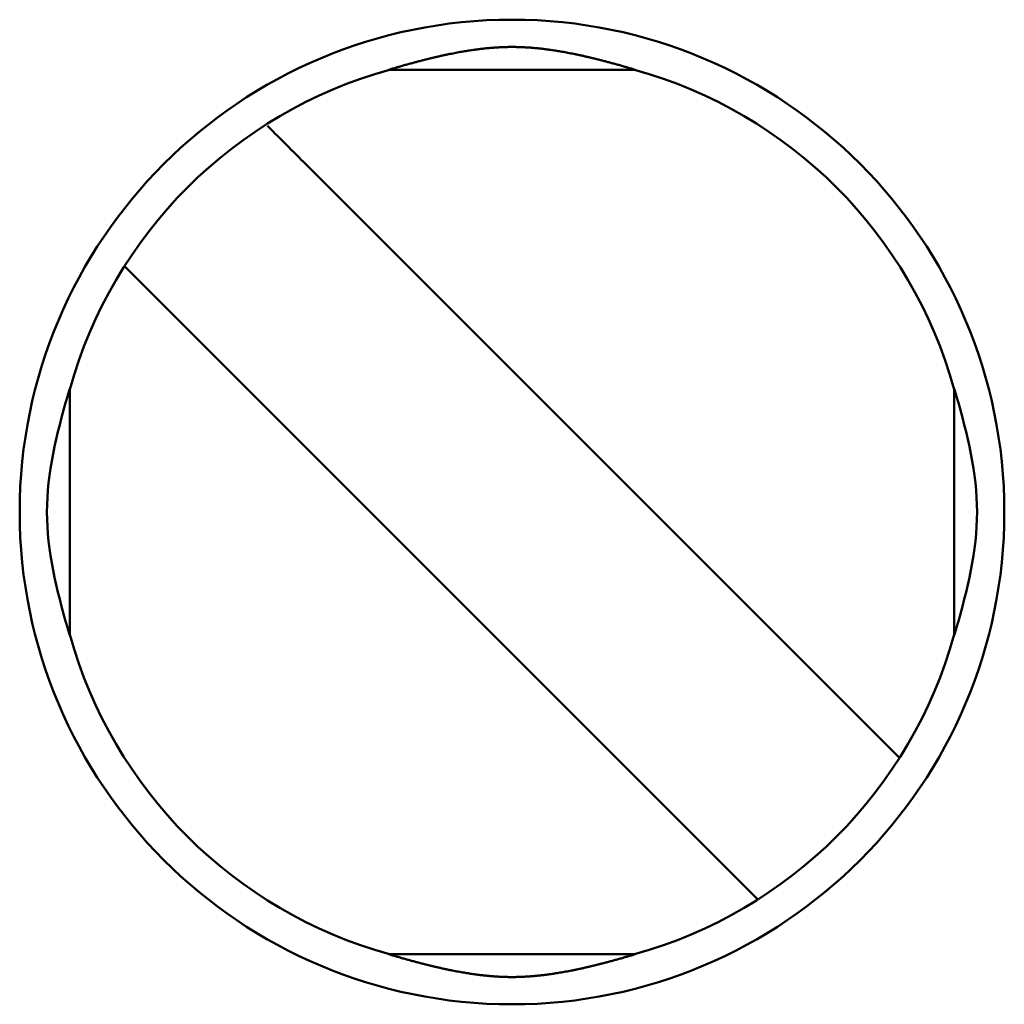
# Model space of a CAD drawing. Header units: inches. Extents: x 3.3 to 32.6, y -0.9 to 23.7.
# Tile 19 of 51: x 14.444 to 14.56, y 13.461 to 13.577. Entities that reach past the tile are written whole.
import ezdxf

# ---------------------------------------------------------------- set-up
doc = ezdxf.new("R2010")
doc.units = ezdxf.units.IN
doc.header["$MEASUREMENT"] = 0
doc.layers.add('Visible Edges(ANSI)', color=7, linetype='Continuous', lineweight=50)

msp = doc.modelspace()

# ---------------------------------------------------------------- linework, layer by layer
at = {"layer": 'Visible Edges(ANSI)'}
for p, q in [((14.51640207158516, 13.57082825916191), (14.48733796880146, 13.57082825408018)), ((14.54328581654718, 13.49395043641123), (14.47715754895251, 13.56007868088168)), ((14.46045424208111, 13.54337536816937), (14.45616343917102, 13.54766616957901)), ((14.4604542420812, 13.54337536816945), (14.52658250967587, 13.477247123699)), ((14.44970467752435, 13.50413084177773), (14.44970467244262, 13.53319494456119)), ((14.55403538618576, 13.50413086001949), (14.55403538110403, 13.53319496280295)), ((14.54757661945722, 13.48965963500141), (14.54328581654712, 13.49395043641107)), ((14.53087331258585, 13.47295632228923), (14.52658250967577, 13.47724712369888)), ((14.48733798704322, 13.46649754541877), (14.51640208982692, 13.4664975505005))]:
    msp.add_line(p, q, dxfattribs=at)
msp.add_circle((14.50187002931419, 13.51866290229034), 0.0580708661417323, dxfattribs=at)
for start, end in [(105.4987427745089, 164.5012772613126), (15.49874277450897, 74.5012772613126), (195.498742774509, 254.5012772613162), (285.498742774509, 344.5012772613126)]:
    msp.add_arc((14.50187002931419, 13.51866290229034), 0.0541338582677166, start, end, dxfattribs=at)
msp.add_ellipse((14.477217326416, 13.56001890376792), major_axis=(0.0057794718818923, -0.0057794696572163), ratio=1e-05, start_param=3.903290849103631, end_param=4.730016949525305, dxfattribs=at)
for points, knots in [([(14.48733796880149, 13.57082825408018), (14.48748399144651, 13.57087205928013), (14.48763108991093, 13.57091589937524), (14.48777956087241, 13.57095983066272), (14.48792803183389, 13.57100376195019), (14.48807785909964, 13.57104777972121), (14.48822937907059, 13.57109194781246), (14.48838089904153, 13.57113611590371), (14.48853421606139, 13.57118046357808), (14.48868873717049, 13.57122478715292), (14.48884325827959, 13.57126911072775), (14.48899890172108, 13.57131338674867), (14.48915485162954, 13.57135735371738), (14.489310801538, 13.57140132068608), (14.48946702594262, 13.57144496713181), (14.48962280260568, 13.57148807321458), (14.48977857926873, 13.57153117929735), (14.48993393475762, 13.5715737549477), (14.49008825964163, 13.57161562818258), (14.49024258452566, 13.57165750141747), (14.49039586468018, 13.57169866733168), (14.49054752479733, 13.5717389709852), (14.49069918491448, 13.57177927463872), (14.49084924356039, 13.57181872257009), (14.49099730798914, 13.57185722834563), (14.49114537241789, 13.57189573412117), (14.49129144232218, 13.57193329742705), (14.49143510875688, 13.57196983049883), (14.49157877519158, 13.57200636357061), (14.49172003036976, 13.57204186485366), (14.4918591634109, 13.57207642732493), (14.49199829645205, 13.5721109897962), (14.49213530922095, 13.57214461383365), (14.49227050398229, 13.57217739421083), (14.49240569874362, 13.57221017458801), (14.49253908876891, 13.57224211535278), (14.49267087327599, 13.57227327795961), (14.49280265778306, 13.57230444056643), (14.49293282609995, 13.57233482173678), (14.49306154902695, 13.57236447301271), (14.49319027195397, 13.57239412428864), (14.49331753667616, 13.57242304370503), (14.49344355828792, 13.57245128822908), (14.49356957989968, 13.57247953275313), (14.49369437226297, 13.57250710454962), (14.49381820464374, 13.57253406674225), (14.49394203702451, 13.57256102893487), (14.49406492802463, 13.57258738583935), (14.49418709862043, 13.57261318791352), (14.49430926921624, 13.57263898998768), (14.49443069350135, 13.57266423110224), (14.49455129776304, 13.57268889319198), (14.49467190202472, 13.57271355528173), (14.49479168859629, 13.57273763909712), (14.4949106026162, 13.57276113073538), (14.49502951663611, 13.57278462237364), (14.49514756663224, 13.57280752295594), (14.49526432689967, 13.57282976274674), (14.49538108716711, 13.57285200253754), (14.49549655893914, 13.57287358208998), (14.49561029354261, 13.57289443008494), (14.49572402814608, 13.57291527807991), (14.49583597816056, 13.57293538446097), (14.49594603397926, 13.57295475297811), (14.49605608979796, 13.57297412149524), (14.49616429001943, 13.57299276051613), (14.496270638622, 13.57301069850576), (14.49637698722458, 13.57302863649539), (14.49648145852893, 13.57304587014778), (14.49658415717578, 13.57306244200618), (14.49668685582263, 13.57307901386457), (14.49678781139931, 13.5730949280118), (14.49688726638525, 13.5731102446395), (14.4969867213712, 13.5731255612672), (14.49708467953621, 13.57314028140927), (14.49718136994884, 13.57315446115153), (14.49727806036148, 13.57316864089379), (14.49737347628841, 13.57318227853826), (14.49746775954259, 13.57319540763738), (14.49756204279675, 13.5732085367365), (14.497655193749, 13.57322115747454), (14.49774736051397, 13.57323330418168), (14.49783952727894, 13.57324545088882), (14.49793071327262, 13.57325712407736), (14.49802096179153, 13.57326834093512), (14.49811121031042, 13.57327955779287), (14.49820051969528, 13.5732903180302), (14.4982889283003, 13.5733006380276), (14.49837733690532, 13.57331095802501), (14.49846484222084, 13.57332083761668), (14.49855149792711, 13.57333029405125), (14.49863815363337, 13.57333975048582), (14.49872396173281, 13.57334878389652), (14.49880898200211, 13.57335741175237), (14.4988940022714, 13.57336603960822), (14.49897823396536, 13.5733742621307), (14.49906173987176, 13.57338209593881), (14.49914524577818, 13.57338992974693), (14.49922802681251, 13.57339737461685), (14.49931015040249, 13.5734044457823), (14.49939227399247, 13.57341151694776), (14.49947374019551, 13.57341821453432), (14.49955461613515, 13.57342455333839), (14.49963549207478, 13.57343089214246), (14.49971577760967, 13.57343687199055), (14.49979553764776, 13.57344250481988), (14.49987529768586, 13.57344813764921), (14.49995453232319, 13.57345342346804), (14.50003330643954, 13.57345837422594), (14.5001120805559, 13.57346332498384), (14.50019039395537, 13.57346794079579), (14.50026831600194, 13.57347223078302), (14.5003462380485, 13.57347652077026), (14.50042376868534, 13.57348048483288), (14.5005009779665, 13.57348413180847), (14.50057818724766, 13.57348777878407), (14.50065507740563, 13.57349110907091), (14.50073170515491, 13.57349412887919), (14.50080833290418, 13.57349714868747), (14.50088469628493, 13.57349985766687), (14.500960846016, 13.57350226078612), (14.50103699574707, 13.57350466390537), (14.50111293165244, 13.57350676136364), (14.50118870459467, 13.57350855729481), (14.5012644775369, 13.57351035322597), (14.50134008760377, 13.57351184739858), (14.5014155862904, 13.57351304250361), (14.50149108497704, 13.57351423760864), (14.50156647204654, 13.5735151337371), (14.50164179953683, 13.57351573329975), (14.50171712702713, 13.5735163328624), (14.50179239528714, 13.57351663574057), (14.50186766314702, 13.57351664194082), (14.5019429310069, 13.57351664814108), (14.50201819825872, 13.57351635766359), (14.50209352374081, 13.57351577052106), (14.50216884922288, 13.57351518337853), (14.5022442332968, 13.57351429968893), (14.50231972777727, 13.57351311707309), (14.50239522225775, 13.57351193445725), (14.50247082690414, 13.57351045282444), (14.50254659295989, 13.57350866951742), (14.50262235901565, 13.5735068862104), (14.50269828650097, 13.57350480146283), (14.50277442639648, 13.57350241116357), (14.50285056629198, 13.57350002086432), (14.50292691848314, 13.57349732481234), (14.50300353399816, 13.57349431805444), (14.50308014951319, 13.57349131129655), (14.50315702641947, 13.57348799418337), (14.50323422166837, 13.57348436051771), (14.50331141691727, 13.57348072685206), (14.50338893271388, 13.57347677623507), (14.50346683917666, 13.57347249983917), (14.50354474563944, 13.57346822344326), (14.5036230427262, 13.57346362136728), (14.50370179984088, 13.57345868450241), (14.50378055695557, 13.57345374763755), (14.50385977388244, 13.57344847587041), (14.50393951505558, 13.57344285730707), (14.5040192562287, 13.57343723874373), (14.50409952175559, 13.57343127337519), (14.50418037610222, 13.57342494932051), (14.50426123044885, 13.57341862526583), (14.50434267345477, 13.57341194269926), (14.5044247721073, 13.57340488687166), (14.50450687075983, 13.57339783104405), (14.50458962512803, 13.57339040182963), (14.50467310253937, 13.57338258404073), (14.5047565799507, 13.57337476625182), (14.50484078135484, 13.57336656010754), (14.50492576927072, 13.5733579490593), (14.50501075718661, 13.57334933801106), (14.50509653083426, 13.57334032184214), (14.50518314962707, 13.57333088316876), (14.50526976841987, 13.57332144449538), (14.50535723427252, 13.57331158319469), (14.50544560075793, 13.57330128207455), (14.50553396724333, 13.57329098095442), (14.50562323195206, 13.57328024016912), (14.50571343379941, 13.57326904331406), (14.50580363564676, 13.57325784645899), (14.50589477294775, 13.57324619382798), (14.50598688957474, 13.57323406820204), (14.50607900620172, 13.57322194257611), (14.50617210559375, 13.57320934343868), (14.50626633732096, 13.57319623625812), (14.50636056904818, 13.57318312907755), (14.50645593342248, 13.57316951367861), (14.50655257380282, 13.57315535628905), (14.50664921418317, 13.57314119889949), (14.50674712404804, 13.57312650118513), (14.50684653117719, 13.57311120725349), (14.50694593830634, 13.57309591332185), (14.50704684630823, 13.57308002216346), (14.50714949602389, 13.5730634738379), (14.50725214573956, 13.57304692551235), (14.50735656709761, 13.57302971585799), (14.50746286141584, 13.5730118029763), (14.50756915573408, 13.57299389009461), (14.50767729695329, 13.57297527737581), (14.50778728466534, 13.57295593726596), (14.50789727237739, 13.57293659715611), (14.50800914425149, 13.57291652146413), (14.50812278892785, 13.57289570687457), (14.50823643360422, 13.57287489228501), (14.50835180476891, 13.57285334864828), (14.50846845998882, 13.57283114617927), (14.50858511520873, 13.57280894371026), (14.50870305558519, 13.57278608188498), (14.50882186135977, 13.57276262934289), (14.50894066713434, 13.57273917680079), (14.50906034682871, 13.57271513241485), (14.50918085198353, 13.57269050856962), (14.50930135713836, 13.57266588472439), (14.509422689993, 13.57264068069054), (14.5095447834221, 13.57261491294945), (14.50966687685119, 13.57258914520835), (14.50978970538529, 13.57256281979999), (14.50991349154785, 13.57253588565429), (14.51003727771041, 13.57250895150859), (14.5101620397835, 13.57248140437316), (14.51028804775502, 13.57245318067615), (14.51041405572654, 13.57242495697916), (14.51054132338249, 13.5723960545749), (14.51067006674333, 13.57236641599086), (14.51079881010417, 13.57233677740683), (14.51092901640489, 13.57230640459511), (14.51106085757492, 13.57227524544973), (14.51119269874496, 13.57224408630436), (14.51132616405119, 13.57221214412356), (14.51146145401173, 13.57217935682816), (14.51159674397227, 13.57214656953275), (14.51173387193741, 13.57211293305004), (14.51187314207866, 13.57207835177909), (14.51201241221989, 13.57204377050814), (14.51215382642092, 13.57200824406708), (14.51229767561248, 13.57197167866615), (14.51244152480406, 13.57193511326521), (14.51258780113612, 13.57189751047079), (14.51273609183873, 13.57185895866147), (14.51288438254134, 13.57182040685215), (14.51303468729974, 13.57178090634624), (14.51318660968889, 13.57174054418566), (14.51333853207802, 13.57170018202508), (14.51349209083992, 13.57165895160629), (14.51364670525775, 13.5716170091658), (14.5138013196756, 13.57157506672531), (14.51395697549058, 13.57153241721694), (14.51411305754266, 13.57148923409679), (14.51426913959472, 13.57144605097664), (14.51442567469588, 13.5714023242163), (14.51458193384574, 13.57135827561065), (14.51473819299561, 13.57131422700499), (14.51489414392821, 13.57126986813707), (14.51504896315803, 13.57122546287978), (14.51520378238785, 13.57118105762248), (14.51535738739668, 13.57113662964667), (14.51550917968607, 13.57109238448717), (14.51566097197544, 13.57104813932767), (14.51581105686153, 13.57100404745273), (14.51595977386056, 13.5709600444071), (14.51610849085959, 13.57091604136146), (14.5162558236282, 13.57087213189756), (14.51640207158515, 13.57082825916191)], [0, 0, 0, 0, 0.01136363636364, 0.01136363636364, 0.01136363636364, 0.02272727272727, 0.02272727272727, 0.02272727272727, 0.03409090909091, 0.03409090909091, 0.03409090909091, 0.04545454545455, 0.04545454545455, 0.04545454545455, 0.05681818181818, 0.05681818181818, 0.05681818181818, 0.06818181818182, 0.06818181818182, 0.06818181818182, 0.07954545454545, 0.07954545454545, 0.07954545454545, 0.09090909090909, 0.09090909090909, 0.09090909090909, 0.102272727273, 0.102272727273, 0.102272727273, 0.113636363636, 0.113636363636, 0.113636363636, 0.125, 0.125, 0.125, 0.136363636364, 0.136363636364, 0.136363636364, 0.147727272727, 0.147727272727, 0.147727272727, 0.159090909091, 0.159090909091, 0.159090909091, 0.170454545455, 0.170454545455, 0.170454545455, 0.181818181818, 0.181818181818, 0.181818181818, 0.193181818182, 0.193181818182, 0.193181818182, 0.204545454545, 0.204545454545, 0.204545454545, 0.215909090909, 0.215909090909, 0.215909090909, 0.227272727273, 0.227272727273, 0.227272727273, 0.238636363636, 0.238636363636, 0.238636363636, 0.25, 0.25, 0.25, 0.261363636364, 0.261363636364, 0.261363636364, 0.272727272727, 0.272727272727, 0.272727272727, 0.284090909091, 0.284090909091, 0.284090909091, 0.295454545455, 0.295454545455, 0.295454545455, 0.306818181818, 0.306818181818, 0.306818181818, 0.318181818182, 0.318181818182, 0.318181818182, 0.329545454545, 0.329545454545, 0.329545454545, 0.340909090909, 0.340909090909, 0.340909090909, 0.352272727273, 0.352272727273, 0.352272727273, 0.363636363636, 0.363636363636, 0.363636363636, 0.375, 0.375, 0.375, 0.386363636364, 0.386363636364, 0.386363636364, 0.397727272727, 0.397727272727, 0.397727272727, 0.409090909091, 0.409090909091, 0.409090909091, 0.420454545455, 0.420454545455, 0.420454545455, 0.4318181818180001, 0.4318181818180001, 0.4318181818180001, 0.443181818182, 0.443181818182, 0.443181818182, 0.4545454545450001, 0.4545454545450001, 0.4545454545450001, 0.4659090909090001, 0.4659090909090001, 0.4659090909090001, 0.477272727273, 0.477272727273, 0.477272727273, 0.488636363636, 0.488636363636, 0.488636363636, 0.5, 0.5, 0.5, 0.511363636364, 0.511363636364, 0.511363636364, 0.522727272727, 0.522727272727, 0.522727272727, 0.534090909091, 0.534090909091, 0.534090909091, 0.545454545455, 0.545454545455, 0.545454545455, 0.5568181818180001, 0.5568181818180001, 0.5568181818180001, 0.568181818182, 0.568181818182, 0.568181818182, 0.579545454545, 0.579545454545, 0.579545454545, 0.5909090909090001, 0.5909090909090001, 0.5909090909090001, 0.602272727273, 0.602272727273, 0.602272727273, 0.613636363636, 0.613636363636, 0.613636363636, 0.625, 0.625, 0.625, 0.636363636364, 0.636363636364, 0.636363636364, 0.647727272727, 0.647727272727, 0.647727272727, 0.659090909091, 0.659090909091, 0.659090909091, 0.670454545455, 0.670454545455, 0.670454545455, 0.6818181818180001, 0.6818181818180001, 0.6818181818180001, 0.693181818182, 0.693181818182, 0.693181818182, 0.704545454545, 0.704545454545, 0.704545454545, 0.7159090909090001, 0.7159090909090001, 0.7159090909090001, 0.727272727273, 0.727272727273, 0.727272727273, 0.738636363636, 0.738636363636, 0.738636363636, 0.75, 0.75, 0.75, 0.761363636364, 0.761363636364, 0.761363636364, 0.772727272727, 0.772727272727, 0.772727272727, 0.784090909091, 0.784090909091, 0.784090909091, 0.795454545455, 0.795454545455, 0.795454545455, 0.8068181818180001, 0.8068181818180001, 0.8068181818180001, 0.8181818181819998, 0.8181818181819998, 0.8181818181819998, 0.829545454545, 0.829545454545, 0.829545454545, 0.840909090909, 0.840909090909, 0.840909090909, 0.852272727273, 0.852272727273, 0.852272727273, 0.863636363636, 0.863636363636, 0.863636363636, 0.875, 0.875, 0.875, 0.886363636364, 0.886363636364, 0.886363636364, 0.8977272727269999, 0.8977272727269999, 0.8977272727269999, 0.9090909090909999, 0.9090909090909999, 0.9090909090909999, 0.920454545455, 0.920454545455, 0.920454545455, 0.9318181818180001, 0.9318181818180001, 0.9318181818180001, 0.9431818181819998, 0.9431818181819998, 0.9431818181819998, 0.954545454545, 0.954545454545, 0.954545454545, 0.965909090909, 0.965909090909, 0.965909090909, 0.977272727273, 0.977272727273, 0.977272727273, 0.988636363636, 0.988636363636, 0.988636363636, 1, 1, 1, 1]), ([(14.44970467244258, 13.53319494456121), (14.44962408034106, 13.53292629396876), (14.44954437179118, 13.53265735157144), (14.44813144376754, 13.52782356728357), (14.44701628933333, 13.52322673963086), (14.44701629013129, 13.51866289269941), (14.44701629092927, 13.51409904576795), (14.44813144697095, 13.50950221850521), (14.44954437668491, 13.50466843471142), (14.44962408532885, 13.50439949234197), (14.44970467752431, 13.50413084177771)], [0.451791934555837, 0.451791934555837, 0.451791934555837, 0.451791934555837, 0.453842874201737, 0.453842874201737, 0.4886193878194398, 0.4886193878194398, 0.4886193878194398, 0.5233959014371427, 0.5233959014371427, 0.525446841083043, 0.525446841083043, 0.525446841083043, 0.525446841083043]), ([(14.55403538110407, 13.53319496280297), (14.55411597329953, 13.53292631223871), (14.55419568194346, 13.53265736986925), (14.55560861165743, 13.52782358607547), (14.55672376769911, 13.52322675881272), (14.55672376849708, 13.51866291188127), (14.55672376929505, 13.51409906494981), (14.55560861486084, 13.50950223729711), (14.5541956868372, 13.50466845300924), (14.55411597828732, 13.50439951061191), (14.55403538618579, 13.50413086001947)], [-0.0368274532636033, -0.0368274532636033, -0.0368274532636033, -0.0368274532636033, -0.0347765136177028, -0.0347765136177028, 0, 0, 0, 0.0347765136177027, 0.0347765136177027, 0.0368274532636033, 0.0368274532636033, 0.0368274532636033, 0.0368274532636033]), ([(14.51640208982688, 13.4664975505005), (14.51625847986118, 13.46645446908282), (14.51611393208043, 13.46641138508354), (14.51596818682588, 13.46636824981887), (14.51582244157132, 13.4663251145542), (14.5156755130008, 13.46628193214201), (14.51552710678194, 13.46623864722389), (14.51537870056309, 13.46619536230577), (14.51522872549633, 13.46615194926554), (14.51507769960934, 13.46610858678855), (14.51492667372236, 13.46606522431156), (14.51477466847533, 13.46602193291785), (14.51462239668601, 13.46597894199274), (14.5144701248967, 13.46593595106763), (14.51431761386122, 13.46589327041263), (14.51416549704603, 13.46585109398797), (14.51401338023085, 13.46580891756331), (14.51386163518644, 13.46576723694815), (14.51371079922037, 13.46572620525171), (14.51355996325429, 13.46568517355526), (14.51341005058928, 13.46564479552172), (14.51326156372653, 13.46560520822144), (14.51311307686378, 13.46556562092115), (14.51296599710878, 13.46552681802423), (14.51282064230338, 13.46548887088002), (14.51267528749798, 13.4654509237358), (14.51253165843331, 13.46541383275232), (14.512390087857, 13.46537767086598), (14.51224851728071, 13.46534150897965), (14.51210901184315, 13.46530627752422), (14.51197131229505, 13.46527189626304), (14.51183361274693, 13.46523751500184), (14.51169771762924, 13.46520398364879), (14.51156335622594, 13.46517122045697), (14.51142899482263, 13.46513845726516), (14.51129615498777, 13.46510645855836), (14.51116466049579, 13.46507517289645), (14.51103316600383, 13.46504388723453), (14.51090302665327, 13.46501331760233), (14.5107740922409, 13.46498342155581), (14.51064515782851, 13.4649535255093), (14.51051744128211, 13.46492430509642), (14.51039074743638, 13.46489571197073), (14.51026405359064, 13.46486711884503), (14.51013836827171, 13.46483915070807), (14.51001344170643, 13.46481175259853), (14.50988851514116, 13.464784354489), (14.50976432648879, 13.46475752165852), (14.50964068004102, 13.46473121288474), (14.50951703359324, 13.46470490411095), (14.50939395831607, 13.46467912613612), (14.50927158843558, 13.46465391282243), (14.5091492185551, 13.46462869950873), (14.50902755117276, 13.4646040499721), (14.50890670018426, 13.46457999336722), (14.50878584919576, 13.46455593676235), (14.50866580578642, 13.46453247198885), (14.50854706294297, 13.46450968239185), (14.50842832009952, 13.46448689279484), (14.50831087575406, 13.46446477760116), (14.50819524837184, 13.46444342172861), (14.50807962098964, 13.46442206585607), (14.50796586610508, 13.46440148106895), (14.50785410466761, 13.46438166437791), (14.50774234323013, 13.46436184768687), (14.50763252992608, 13.46434278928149), (14.50752465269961, 13.46432445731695), (14.50741677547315, 13.4643061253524), (14.50731086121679, 13.46428852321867), (14.50720679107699, 13.46427160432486), (14.5071027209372, 13.46425468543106), (14.50700046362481, 13.46423844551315), (14.50689975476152, 13.46422281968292), (14.50679904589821, 13.46420719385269), (14.50669988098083, 13.46419218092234), (14.50660201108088, 13.46417772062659), (14.50650414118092, 13.46416326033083), (14.50640757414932, 13.46414935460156), (14.5063121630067, 13.46413596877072), (14.5062167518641, 13.46412258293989), (14.50612249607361, 13.46410971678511), (14.5060292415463, 13.46409733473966), (14.50593598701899, 13.4640849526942), (14.50584373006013, 13.46407305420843), (14.50575242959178, 13.46406162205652), (14.50566112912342, 13.46405018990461), (14.50557078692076, 13.46403922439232), (14.50548136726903, 13.46402870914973), (14.5053919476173, 13.46401819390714), (14.50530345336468, 13.46400812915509), (14.50521583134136, 13.46399849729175), (14.50512820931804, 13.46398886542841), (14.50504145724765, 13.46397966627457), (14.50495551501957, 13.46397088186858), (14.5048695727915, 13.46396209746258), (14.5047844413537, 13.46395372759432), (14.50470005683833, 13.46394575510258), (14.50461567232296, 13.46393778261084), (14.50453203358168, 13.46393020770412), (14.5044490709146, 13.46392301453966), (14.50436610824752, 13.46391582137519), (14.50428382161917, 13.46390900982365), (14.50420214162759, 13.46390256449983), (14.504120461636, 13.46389611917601), (14.50403938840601, 13.46389004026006), (14.5039588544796, 13.46388431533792), (14.50387832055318, 13.46387859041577), (14.5037983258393, 13.46387321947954), (14.50371880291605, 13.46386819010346), (14.50363927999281, 13.46386316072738), (14.5035602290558, 13.4638584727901), (14.50348157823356, 13.46385411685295), (14.50340292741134, 13.46384976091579), (14.50332467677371, 13.46384573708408), (14.50324675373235, 13.46384203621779), (14.50316883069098, 13.4638383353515), (14.5030912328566, 13.46383495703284), (14.50301390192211, 13.4638318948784), (14.50293657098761, 13.46382883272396), (14.50285950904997, 13.46382608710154), (14.50278266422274, 13.46382365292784), (14.5027058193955, 13.46382121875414), (14.50262919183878, 13.46381909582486), (14.50255272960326, 13.4638172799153), (14.50247626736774, 13.46381546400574), (14.50239997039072, 13.46381395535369), (14.50232378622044, 13.46381275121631), (14.50224760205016, 13.46381154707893), (14.50217153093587, 13.46381064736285), (14.50209551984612, 13.46381004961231), (14.50201950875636, 13.46380945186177), (14.50194355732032, 13.46380915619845), (14.50186760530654, 13.46380916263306), (14.50179165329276, 13.46380916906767), (14.50171570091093, 13.46380947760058), (14.50163968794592, 13.46381008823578), (14.50156367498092, 13.46381069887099), (14.50148760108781, 13.46381161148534), (14.50141141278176, 13.46381282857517), (14.50133522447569, 13.463814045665), (14.50125892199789, 13.46381556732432), (14.50118245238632, 13.4638173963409), (14.50110598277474, 13.46381922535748), (14.50102934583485, 13.46382136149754), (14.50095248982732, 13.46382380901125), (14.5008756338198, 13.46382625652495), (14.50079855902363, 13.46382901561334), (14.50072121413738, 13.46383209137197), (14.50064386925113, 13.46383516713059), (14.50056625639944, 13.46383855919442), (14.50048831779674, 13.46384227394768), (14.50041037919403, 13.46384598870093), (14.5003321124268, 13.4638500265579), (14.50025344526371, 13.4638543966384), (14.50017477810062, 13.46385876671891), (14.50009571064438, 13.46386346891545), (14.50001617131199, 13.46386851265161), (14.4999366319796, 13.46387355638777), (14.49985662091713, 13.46387894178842), (14.49977606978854, 13.46388468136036), (14.49969551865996, 13.4638904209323), (14.49961442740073, 13.46389651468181), (14.499532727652, 13.46390297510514), (14.49945102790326, 13.46390943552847), (14.49936871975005, 13.46391626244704), (14.49928573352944, 13.46392347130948), (14.49920274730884, 13.46393068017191), (14.49911908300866, 13.46393827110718), (14.49903467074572, 13.46394626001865), (14.49895025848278, 13.46395424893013), (14.49886509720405, 13.46396263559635), (14.49877912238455, 13.46397143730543), (14.49869314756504, 13.46398023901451), (14.49860636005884, 13.4639894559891), (14.49851869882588, 13.46399910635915), (14.49843103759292, 13.46400875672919), (14.49834250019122, 13.46401884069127), (14.49825303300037, 13.46402937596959), (14.49816356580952, 13.4640399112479), (14.4980731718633, 13.46405089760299), (14.49798181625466, 13.46406235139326), (14.49789046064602, 13.46407380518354), (14.49779814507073, 13.46408572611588), (14.49770482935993, 13.4640981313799), (14.49761151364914, 13.46411053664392), (14.49751719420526, 13.46412342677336), (14.49742172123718, 13.46413683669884), (14.49732624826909, 13.46415024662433), (14.49722962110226, 13.46416417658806), (14.49713169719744, 13.46417866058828), (14.49703377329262, 13.46419314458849), (14.49693456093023, 13.46420818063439), (14.49683380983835, 13.46422382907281), (14.49673305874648, 13.46423947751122), (14.49663076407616, 13.46425573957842), (14.49652665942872, 13.4642726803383), (14.49642255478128, 13.46428962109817), (14.49631661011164, 13.46430724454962), (14.49620869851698, 13.46432559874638), (14.49610078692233, 13.46434395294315), (14.49599093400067, 13.46436303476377), (14.49587911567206, 13.46438287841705), (14.49576729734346, 13.46440272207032), (14.49565346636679, 13.46442333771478), (14.49553773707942, 13.46444472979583), (14.49542200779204, 13.46446612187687), (14.4953044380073, 13.46448827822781), (14.49518555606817, 13.46451111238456), (14.49506667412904, 13.46453394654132), (14.49494647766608, 13.46455745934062), (14.49482546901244, 13.46458156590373), (14.49470446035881, 13.46460567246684), (14.49458263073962, 13.46463037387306), (14.49446010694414, 13.46465563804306), (14.49433758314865, 13.46468090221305), (14.49421436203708, 13.4647067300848), (14.49409059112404, 13.46473308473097), (14.49396682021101, 13.46475943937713), (14.49384252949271, 13.4647863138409), (14.49371752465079, 13.46481374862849), (14.49359251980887, 13.46484118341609), (14.49346677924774, 13.46486918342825), (14.49334005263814, 13.46489780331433), (14.49321332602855, 13.46492642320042), (14.49308559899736, 13.46495566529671), (14.49295667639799, 13.46498557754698), (14.49282775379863, 13.46501548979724), (14.49269764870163, 13.46504607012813), (14.4925662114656, 13.46507736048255), (14.49243477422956, 13.46510865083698), (14.49230201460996, 13.46514064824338), (14.49216775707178, 13.4651734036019), (14.49203349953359, 13.46520615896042), (14.49189773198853, 13.46523967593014), (14.4917601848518, 13.46527403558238), (14.49162263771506, 13.46530839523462), (14.49148330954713, 13.46534359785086), (14.49134194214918, 13.46537972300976), (14.49120057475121, 13.46541584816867), (14.49105717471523, 13.46545289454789), (14.49091207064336, 13.46549078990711), (14.49076696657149, 13.46552868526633), (14.49062015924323, 13.46556742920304), (14.49047196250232, 13.46560695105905), (14.49032376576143, 13.46564647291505), (14.49017416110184, 13.46568677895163), (14.49002364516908, 13.46572773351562), (14.4898731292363, 13.46576868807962), (14.48972171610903, 13.46581028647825), (14.48956993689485, 13.46585237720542), (14.48941815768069, 13.46589446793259), (14.48926599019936, 13.46593705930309), (14.4891140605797, 13.46597995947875), (14.48896213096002, 13.46602285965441), (14.4888104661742, 13.46606605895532), (14.48865977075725, 13.46610933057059), (14.48850907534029, 13.46615260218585), (14.48835941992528, 13.46619592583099), (14.48821131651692, 13.46623912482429), (14.48806321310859, 13.46628232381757), (14.48791657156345, 13.4663254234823), (14.48777110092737, 13.46636847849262), (14.48762563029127, 13.46641153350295), (14.4874813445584, 13.46645453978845), (14.48733798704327, 13.46649754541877)], [0, 0, 0, 0, 0.01136363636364, 0.01136363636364, 0.01136363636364, 0.02272727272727, 0.02272727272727, 0.02272727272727, 0.03409090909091, 0.03409090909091, 0.03409090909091, 0.04545454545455, 0.04545454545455, 0.04545454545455, 0.05681818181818, 0.05681818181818, 0.05681818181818, 0.06818181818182, 0.06818181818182, 0.06818181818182, 0.07954545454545, 0.07954545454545, 0.07954545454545, 0.09090909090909, 0.09090909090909, 0.09090909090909, 0.102272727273, 0.102272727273, 0.102272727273, 0.113636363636, 0.113636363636, 0.113636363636, 0.125, 0.125, 0.125, 0.136363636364, 0.136363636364, 0.136363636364, 0.147727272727, 0.147727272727, 0.147727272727, 0.159090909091, 0.159090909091, 0.159090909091, 0.170454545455, 0.170454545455, 0.170454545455, 0.181818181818, 0.181818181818, 0.181818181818, 0.193181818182, 0.193181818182, 0.193181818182, 0.204545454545, 0.204545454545, 0.204545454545, 0.215909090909, 0.215909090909, 0.215909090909, 0.227272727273, 0.227272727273, 0.227272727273, 0.238636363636, 0.238636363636, 0.238636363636, 0.25, 0.25, 0.25, 0.261363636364, 0.261363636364, 0.261363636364, 0.272727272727, 0.272727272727, 0.272727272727, 0.284090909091, 0.284090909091, 0.284090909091, 0.295454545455, 0.295454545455, 0.295454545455, 0.306818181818, 0.306818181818, 0.306818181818, 0.318181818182, 0.318181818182, 0.318181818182, 0.329545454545, 0.329545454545, 0.329545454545, 0.340909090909, 0.340909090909, 0.340909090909, 0.352272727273, 0.352272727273, 0.352272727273, 0.363636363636, 0.363636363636, 0.363636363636, 0.375, 0.375, 0.375, 0.386363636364, 0.386363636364, 0.386363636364, 0.397727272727, 0.397727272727, 0.397727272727, 0.409090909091, 0.409090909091, 0.409090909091, 0.420454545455, 0.420454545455, 0.420454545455, 0.4318181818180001, 0.4318181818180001, 0.4318181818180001, 0.443181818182, 0.443181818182, 0.443181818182, 0.4545454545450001, 0.4545454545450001, 0.4545454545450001, 0.4659090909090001, 0.4659090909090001, 0.4659090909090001, 0.477272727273, 0.477272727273, 0.477272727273, 0.488636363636, 0.488636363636, 0.488636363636, 0.5, 0.5, 0.5, 0.511363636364, 0.511363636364, 0.511363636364, 0.522727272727, 0.522727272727, 0.522727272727, 0.534090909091, 0.534090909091, 0.534090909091, 0.545454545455, 0.545454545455, 0.545454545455, 0.5568181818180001, 0.5568181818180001, 0.5568181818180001, 0.568181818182, 0.568181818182, 0.568181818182, 0.579545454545, 0.579545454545, 0.579545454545, 0.5909090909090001, 0.5909090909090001, 0.5909090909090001, 0.602272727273, 0.602272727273, 0.602272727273, 0.613636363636, 0.613636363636, 0.613636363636, 0.625, 0.625, 0.625, 0.636363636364, 0.636363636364, 0.636363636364, 0.647727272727, 0.647727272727, 0.647727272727, 0.659090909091, 0.659090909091, 0.659090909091, 0.670454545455, 0.670454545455, 0.670454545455, 0.6818181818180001, 0.6818181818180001, 0.6818181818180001, 0.693181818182, 0.693181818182, 0.693181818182, 0.704545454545, 0.704545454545, 0.704545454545, 0.7159090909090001, 0.7159090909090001, 0.7159090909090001, 0.727272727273, 0.727272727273, 0.727272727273, 0.738636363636, 0.738636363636, 0.738636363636, 0.75, 0.75, 0.75, 0.761363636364, 0.761363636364, 0.761363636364, 0.772727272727, 0.772727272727, 0.772727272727, 0.784090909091, 0.784090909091, 0.784090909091, 0.795454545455, 0.795454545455, 0.795454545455, 0.8068181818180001, 0.8068181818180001, 0.8068181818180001, 0.8181818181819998, 0.8181818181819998, 0.8181818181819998, 0.829545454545, 0.829545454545, 0.829545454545, 0.840909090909, 0.840909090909, 0.840909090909, 0.852272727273, 0.852272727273, 0.852272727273, 0.863636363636, 0.863636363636, 0.863636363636, 0.875, 0.875, 0.875, 0.886363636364, 0.886363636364, 0.886363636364, 0.8977272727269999, 0.8977272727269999, 0.8977272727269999, 0.9090909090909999, 0.9090909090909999, 0.9090909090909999, 0.920454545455, 0.920454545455, 0.920454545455, 0.9318181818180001, 0.9318181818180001, 0.9318181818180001, 0.9431818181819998, 0.9431818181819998, 0.9431818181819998, 0.954545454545, 0.954545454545, 0.954545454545, 0.965909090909, 0.965909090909, 0.965909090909, 0.977272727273, 0.977272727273, 0.977272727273, 0.988636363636, 0.988636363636, 0.988636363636, 1, 1, 1, 1])]:
    msp.add_open_spline(points, degree=3, knots=knots, dxfattribs=at)

doc.saveas('drawing.dxf')
